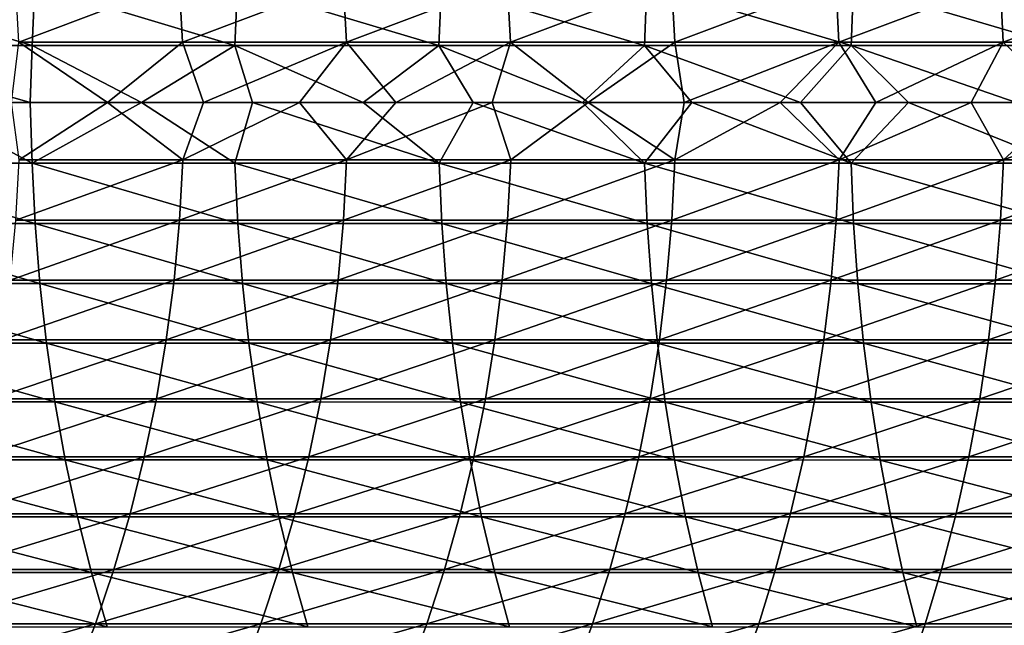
# Model space of a CAD drawing. Header units: metres. Extents: x -24 to 236, y -24 to 24.
# Tile 144 of 256: x 88.31 to 96.24, y -4.21 to 0.67. Entities that reach past the tile are written whole.
import ezdxf

# ---------------------------------------------------------------- set-up
doc = ezdxf.new("R2010")
doc.units = ezdxf.units.M
doc.layers.add('solid_10392024', color=7, linetype='CONTINUOUS')

msp = doc.modelspace()

# ---------------------------------------------------------------- linework, layer by layer
at = {"layer": 'solid_10392024'}
for points in [[(88.279327, 0.973799, 348.047607), (89.597115, 0.973765, 349.311646), (88.306999, 0.487372, 348.019257)], [(89.597115, 0.973765, 349.311646), (89.624283, 0.487355, 349.282837), (88.306999, 0.487372, 348.019257)], [(89.597115, 0.973765, 349.311646), (90.916626, 0.973716, 350.533539), (89.624283, 0.487355, 349.282837)], [(90.916626, 0.973716, 350.533539), (90.943275, 0.48733, 350.504242), (89.624283, 0.487355, 349.282837)], [(90.916626, 0.973716, 350.533539), (92.237488, 0.973659, 351.713165), (90.943275, 0.48733, 350.504242)], [(92.237488, 0.973659, 351.713165), (92.263603, 0.487302, 351.68338), (90.943275, 0.48733, 350.504242)], [(92.237488, 0.973659, 351.713165), (93.559341, 0.973605, 352.850372), (92.263603, 0.487302, 351.68338)], [(93.559341, 0.973605, 352.850372), (93.584892, 0.487275, 352.820099), (92.263603, 0.487302, 351.68338)], [(93.559341, 0.973605, 352.850372), (94.881805, 0.973564, 353.945099), (93.584892, 0.487275, 352.820099)], [(94.881805, 0.973564, 353.945099), (94.906769, 0.487254, 353.914337), (93.584892, 0.487275, 352.820099)], [(94.881805, 0.973564, 353.945099), (96.204521, 0.973554, 354.997162), (94.906769, 0.487254, 353.914337)], [(96.204521, 0.973554, 354.997162), (96.228867, 0.487249, 354.965942), (94.906769, 0.487254, 353.914337)], [(96.204521, 0.973554, 354.997162), (97.527168, 0.973577, 356.006714), (96.228867, 0.487249, 354.965942)], [(97.527168, 0.973577, 356.006714), (97.55088, 0.487261, 355.974976), (96.228867, 0.487249, 354.965942)], [(86.790619, 0.459999, 370.373779), (88.412056, 0.460022, 371.560272), (86.813446, 0.946433, 370.343231)], [(88.412056, 0.460022, 371.560272), (88.43425, 0.94648, 371.529236), (86.813446, 0.946433, 370.343231)], [(88.412056, 0.460022, 371.560272), (90.04425, 0.460053, 372.703308), (88.43425, 0.94648, 371.529236)], [(90.04425, 0.460053, 372.703308), (90.065781, 0.946545, 372.671814), (88.43425, 0.94648, 371.529236)], [(90.04425, 0.460053, 372.703308), (91.687042, 0.460089, 373.802399), (90.065781, 0.946545, 372.671814)], [(91.687042, 0.460089, 373.802399), (91.707886, 0.946619, 373.770477), (90.065781, 0.946545, 372.671814)], [(91.687042, 0.460089, 373.802399), (93.340279, 0.460125, 374.857147), (91.707886, 0.946619, 373.770477)], [(93.340279, 0.460125, 374.857147), (93.36042, 0.946694, 374.824768), (91.707886, 0.946619, 373.770477)], [(93.340279, 0.460125, 374.857147), (95.003799, 0.460158, 375.867065), (93.36042, 0.946694, 374.824768)], [(95.003799, 0.460158, 375.867065), (95.023209, 0.94676, 375.834198), (93.36042, 0.946694, 374.824768)], [(95.003799, 0.460158, 375.867065), (96.67746, 0.460182, 376.831665), (95.023209, 0.94676, 375.834198)], [(96.67746, 0.460182, 376.831665), (96.696106, 0.94681, 376.79837), (95.023209, 0.94676, 375.834198)], [(88.306999, 0.487372, 348.019257), (89.018806, 0, 348.689209), (88.246643, 0, 347.941864)], [(88.306999, 0.487372, 348.019257), (89.624283, 0.487355, 349.282837), (89.018806, 0, 348.689209)], [(89.624283, 0.487355, 349.282837), (89.792198, 0, 349.422638), (89.018806, 0, 348.689209)], [(89.624283, 0.487355, 349.282837), (90.943275, 0.48733, 350.504242), (89.792198, 0, 349.422638)], [(90.943275, 0.48733, 350.504242), (90.56604, 0, 350.141449), (89.792198, 0, 349.422638)], [(90.943275, 0.48733, 350.504242), (91.340096, 0, 350.845428), (90.56604, 0, 350.141449)], [(90.943275, 0.48733, 350.504242), (92.263603, 0.487302, 351.68338), (91.340096, 0, 350.845428)], [(92.263603, 0.487302, 351.68338), (92.114861, 0, 351.535126), (91.340096, 0, 350.845428)], [(92.263603, 0.487302, 351.68338), (92.889214, 0, 352.209564), (92.114861, 0, 351.535126)], [(92.263603, 0.487302, 351.68338), (93.584892, 0.487275, 352.820099), (92.889214, 0, 352.209564)], [(93.584892, 0.487275, 352.820099), (93.661972, 0, 352.867828), (92.889214, 0, 352.209564)], [(93.584892, 0.487275, 352.820099), (94.906769, 0.487254, 353.914337), (93.661972, 0, 352.867828)], [(94.906769, 0.487254, 353.914337), (94.433609, 0, 353.510498), (93.661972, 0, 352.867828)], [(94.906769, 0.487254, 353.914337), (95.203949, 0, 354.137482), (94.433609, 0, 353.510498)], [(94.906769, 0.487254, 353.914337), (96.228867, 0.487249, 354.965942), (95.203949, 0, 354.137482)], [(96.228867, 0.487249, 354.965942), (95.971664, 0, 354.747894), (95.203949, 0, 354.137482)], [(96.228867, 0.487249, 354.965942), (96.735725, 0, 355.341156), (95.971664, 0, 354.747894)], [(96.228867, 0.487249, 354.965942), (97.55088, 0.487261, 355.974976), (96.735725, 0, 355.341156)], [(88.396355, 0, 371.563477), (88.412056, 0.460022, 371.560272), (86.790619, 0.459999, 370.373779)], [(87.494904, 0, 370.910004), (88.396355, 0, 371.563477), (86.790619, 0.459999, 370.373779)], [(88.396355, 0, 371.563477), (89.293884, 0, 372.198517), (88.412056, 0.460022, 371.560272)], [(89.293884, 0, 372.198517), (90.04425, 0.460053, 372.703308), (88.412056, 0.460022, 371.560272)], [(89.293884, 0, 372.198517), (90.186966, 0, 372.815063), (90.04425, 0.460053, 372.703308)], [(91.076141, 0, 373.413788), (91.687042, 0.460089, 373.802399), (90.04425, 0.460053, 372.703308)], [(90.186966, 0, 372.815063), (91.076141, 0, 373.413788), (90.04425, 0.460053, 372.703308)], [(91.076141, 0, 373.413788), (91.961861, 0, 373.9953), (91.687042, 0.460089, 373.802399)], [(92.843704, 0, 374.559631), (93.340279, 0.460125, 374.857147), (91.687042, 0.460089, 373.802399)], [(91.961861, 0, 373.9953), (92.843704, 0, 374.559631), (91.687042, 0.460089, 373.802399)], [(92.843704, 0, 374.559631), (93.72171, 0, 375.107056), (93.340279, 0.460125, 374.857147)], [(94.596191, 0, 375.638062), (95.003799, 0.460158, 375.867065), (93.340279, 0.460125, 374.857147)], [(93.72171, 0, 375.107056), (94.596191, 0, 375.638062), (93.340279, 0.460125, 374.857147)], [(94.596191, 0, 375.638062), (95.467178, 0, 376.152863), (95.003799, 0.460158, 375.867065)], [(96.33432, 0, 376.651581), (96.67746, 0.460182, 376.831665), (95.003799, 0.460158, 375.867065)], [(95.467178, 0, 376.152863), (96.33432, 0, 376.651581), (95.003799, 0.460158, 375.867065)], [(86.791481, -0.487261, 370.37262), (88.412888, -0.487285, 371.559082), (87.494904, 0, 370.910004)], [(88.412888, -0.487285, 371.559082), (88.396355, 0, 371.563477), (87.494904, 0, 370.910004)], [(88.412888, -0.487285, 371.559082), (89.293884, 0, 372.198517), (88.396355, 0, 371.563477)], [(88.412888, -0.487285, 371.559082), (90.045059, -0.487319, 372.702118), (89.293884, 0, 372.198517)], [(90.045059, -0.487319, 372.702118), (90.186966, 0, 372.815063), (89.293884, 0, 372.198517)], [(90.045059, -0.487319, 372.702118), (91.687828, -0.487357, 373.801208), (90.186966, 0, 372.815063)], [(91.687828, -0.487357, 373.801208), (91.076141, 0, 373.413788), (90.186966, 0, 372.815063)], [(91.687828, -0.487357, 373.801208), (91.961861, 0, 373.9953), (91.076141, 0, 373.413788)], [(91.687828, -0.487357, 373.801208), (93.341034, -0.487395, 374.855927), (91.961861, 0, 373.9953)], [(93.341034, -0.487395, 374.855927), (92.843704, 0, 374.559631), (91.961861, 0, 373.9953)], [(93.341034, -0.487395, 374.855927), (93.72171, 0, 375.107056), (92.843704, 0, 374.559631)], [(93.341034, -0.487395, 374.855927), (95.004532, -0.487429, 375.865814), (93.72171, 0, 375.107056)], [(95.004532, -0.487429, 375.865814), (94.596191, 0, 375.638062), (93.72171, 0, 375.107056)], [(95.004532, -0.487429, 375.865814), (95.467178, 0, 376.152863), (94.596191, 0, 375.638062)], [(95.004532, -0.487429, 375.865814), (96.678162, -0.487455, 376.830414), (95.467178, 0, 376.152863)], [(96.678162, -0.487455, 376.830414), (96.33432, 0, 376.651581), (95.467178, 0, 376.152863)], [(88.307999, -0.460103, 348.018219), (88.246643, 0, 347.941864), (89.018806, 0, 348.689209)], [(88.307999, -0.460103, 348.018219), (89.018806, 0, 348.689209), (89.625267, -0.460087, 349.281799)], [(89.625267, -0.460087, 349.281799), (89.018806, 0, 348.689209), (89.792198, 0, 349.422638)], [(89.625267, -0.460087, 349.281799), (89.792198, 0, 349.422638), (90.56604, 0, 350.141449)], [(89.625267, -0.460087, 349.281799), (90.56604, 0, 350.141449), (90.944237, -0.460064, 350.503174)], [(90.944237, -0.460064, 350.503174), (90.56604, 0, 350.141449), (91.340096, 0, 350.845428)], [(90.944237, -0.460064, 350.503174), (91.340096, 0, 350.845428), (92.114861, 0, 351.535126)], [(90.944237, -0.460064, 350.503174), (92.114861, 0, 351.535126), (92.264549, -0.460038, 351.682281)], [(92.264549, -0.460038, 351.682281), (92.114861, 0, 351.535126), (92.889214, 0, 352.209564)], [(92.264549, -0.460038, 351.682281), (92.889214, 0, 352.209564), (93.585815, -0.460012, 352.819)], [(93.585815, -0.460012, 352.819), (92.889214, 0, 352.209564), (93.661972, 0, 352.867828)], [(93.585815, -0.460012, 352.819), (93.661972, 0, 352.867828), (94.433609, 0, 353.510498)], [(93.585815, -0.460012, 352.819), (94.433609, 0, 353.510498), (94.907677, -0.459993, 353.913208)], [(94.907677, -0.459993, 353.913208), (94.433609, 0, 353.510498), (95.203949, 0, 354.137482)], [(94.907677, -0.459993, 353.913208), (95.203949, 0, 354.137482), (95.971664, 0, 354.747894)], [(94.907677, -0.459993, 353.913208), (95.971664, 0, 354.747894), (96.229752, -0.459988, 354.964783)], [(96.229752, -0.459988, 354.964783), (95.971664, 0, 354.747894), (96.735725, 0, 355.341156)], [(96.229752, -0.459988, 354.964783), (96.735725, 0, 355.341156), (97.496887, 0, 355.918091)], [(96.229752, -0.459988, 354.964783), (97.496887, 0, 355.918091), (97.551743, -0.459999, 355.973816)], [(89.625267, -0.460087, 349.281799), (89.599106, -0.946615, 349.30954), (88.281364, -0.946648, 348.045532)], [(88.307999, -0.460103, 348.018219), (89.625267, -0.460087, 349.281799), (88.281364, -0.946648, 348.045532)], [(90.944237, -0.460064, 350.503174), (90.918579, -0.946568, 350.531403), (89.599106, -0.946615, 349.30954)], [(89.625267, -0.460087, 349.281799), (90.944237, -0.460064, 350.503174), (89.599106, -0.946615, 349.30954)], [(92.264549, -0.460038, 351.682281), (92.23941, -0.946513, 351.710968), (90.918579, -0.946568, 350.531403)], [(90.944237, -0.460064, 350.503174), (92.264549, -0.460038, 351.682281), (90.918579, -0.946568, 350.531403)], [(93.585815, -0.460012, 352.819), (93.561218, -0.94646, 352.848175), (92.23941, -0.946513, 351.710968)], [(92.264549, -0.460038, 351.682281), (93.585815, -0.460012, 352.819), (92.23941, -0.946513, 351.710968)], [(94.907677, -0.459993, 353.913208), (94.883644, -0.94642, 353.942841), (93.561218, -0.94646, 352.848175)], [(93.585815, -0.460012, 352.819), (94.907677, -0.459993, 353.913208), (93.561218, -0.94646, 352.848175)], [(96.229752, -0.459988, 354.964783), (96.206306, -0.94641, 354.994873), (94.883644, -0.94642, 353.942841)], [(94.907677, -0.459993, 353.913208), (96.229752, -0.459988, 354.964783), (94.883644, -0.94642, 353.942841)], [(96.229752, -0.459988, 354.964783), (97.551743, -0.459999, 355.973816), (96.206306, -0.94641, 354.994873)], [(97.551743, -0.459999, 355.973816), (97.528908, -0.946433, 356.004364), (96.206306, -0.94641, 354.994873)], [(88.435944, -0.973626, 371.526886), (88.412888, -0.487285, 371.559082), (86.791481, -0.487261, 370.37262)], [(86.815193, -0.973577, 370.340881), (88.435944, -0.973626, 371.526886), (86.791481, -0.487261, 370.37262)], [(90.067421, -0.973692, 372.669403), (90.045059, -0.487319, 372.702118), (88.412888, -0.487285, 371.559082)], [(88.435944, -0.973626, 371.526886), (90.067421, -0.973692, 372.669403), (88.412888, -0.487285, 371.559082)], [(91.70948, -0.973769, 373.768036), (91.687828, -0.487357, 373.801208), (90.045059, -0.487319, 372.702118)], [(90.067421, -0.973692, 372.669403), (91.70948, -0.973769, 373.768036), (90.045059, -0.487319, 372.702118)], [(93.361954, -0.973845, 374.822296), (93.341034, -0.487395, 374.855927), (91.687828, -0.487357, 373.801208)], [(91.70948, -0.973769, 373.768036), (93.361954, -0.973845, 374.822296), (91.687828, -0.487357, 373.801208)], [(95.024689, -0.973914, 375.831696), (95.004532, -0.487429, 375.865814), (93.341034, -0.487395, 374.855927)], [(93.361954, -0.973845, 374.822296), (95.024689, -0.973914, 375.831696), (93.341034, -0.487395, 374.855927)], [(96.697525, -0.973965, 376.795837), (96.678162, -0.487455, 376.830414), (95.004532, -0.487429, 375.865814)], [(95.024689, -0.973914, 375.831696), (96.697525, -0.973965, 376.795837), (95.004532, -0.487429, 375.865814)], [(89.599106, -0.946615, 349.30954), (89.554909, -1.430361, 349.356445), (88.236351, -1.430411, 348.091644)], [(88.281364, -0.946648, 348.045532), (89.599106, -0.946615, 349.30954), (88.236351, -1.430411, 348.091644)], [(90.918579, -0.946568, 350.531403), (90.875221, -1.430289, 350.579071), (89.554909, -1.430361, 349.356445)], [(89.599106, -0.946615, 349.30954), (90.918579, -0.946568, 350.531403), (89.554909, -1.430361, 349.356445)], [(92.23941, -0.946513, 351.710968), (92.19693, -1.430206, 351.75943), (90.875221, -1.430289, 350.579071)], [(90.918579, -0.946568, 350.531403), (92.23941, -0.946513, 351.710968), (90.875221, -1.430289, 350.579071)], [(93.561218, -0.94646, 352.848175), (93.519661, -1.430126, 352.8974), (92.19693, -1.430206, 351.75943)], [(92.23941, -0.946513, 351.710968), (93.561218, -0.94646, 352.848175), (92.19693, -1.430206, 351.75943)], [(94.883644, -0.94642, 353.942841), (94.84304, -1.430067, 353.992859), (93.519661, -1.430126, 352.8974)], [(93.561218, -0.94646, 352.848175), (94.883644, -0.94642, 353.942841), (93.519661, -1.430126, 352.8974)], [(96.206306, -0.94641, 354.994873), (96.166695, -1.430051, 355.045715), (94.84304, -1.430067, 353.992859)], [(94.883644, -0.94642, 353.942841), (96.206306, -0.94641, 354.994873), (94.84304, -1.430067, 353.992859)], [(96.206306, -0.94641, 354.994873), (97.528908, -0.946433, 356.004364), (96.166695, -1.430051, 355.045715)], [(97.528908, -0.946433, 356.004364), (97.490334, -1.430085, 356.056), (96.166695, -1.430051, 355.045715)], [(88.474297, -1.457105, 371.473267), (88.435944, -0.973626, 371.526886), (86.815193, -0.973577, 370.340881)], [(86.854645, -1.457031, 370.288086), (88.474297, -1.457105, 371.473267), (86.815193, -0.973577, 370.340881)], [(90.104637, -1.457205, 372.615021), (90.067421, -0.973692, 372.669403), (88.435944, -0.973626, 371.526886)], [(88.474297, -1.457105, 371.473267), (90.104637, -1.457205, 372.615021), (88.435944, -0.973626, 371.526886)], [(91.745514, -1.457319, 373.71283), (91.70948, -0.973769, 373.768036), (90.067421, -0.973692, 372.669403)], [(90.104637, -1.457205, 372.615021), (91.745514, -1.457319, 373.71283), (90.067421, -0.973692, 372.669403)], [(93.396759, -1.457433, 374.766296), (93.361954, -0.973845, 374.822296), (91.70948, -0.973769, 373.768036)], [(91.745514, -1.457319, 373.71283), (93.396759, -1.457433, 374.766296), (91.70948, -0.973769, 373.768036)], [(95.058228, -1.457536, 375.774963), (95.024689, -0.973914, 375.831696), (93.361954, -0.973845, 374.822296)], [(93.396759, -1.457433, 374.766296), (95.058228, -1.457536, 375.774963), (93.361954, -0.973845, 374.822296)], [(96.729752, -1.457613, 376.738342), (96.697525, -0.973965, 376.795837), (95.024689, -0.973914, 375.831696)], [(95.058228, -1.457536, 375.774963), (96.729752, -1.457613, 376.738342), (95.024689, -0.973914, 375.831696)], [(88.52784, -1.936301, 371.398438), (88.474297, -1.457105, 371.473267), (86.854645, -1.457031, 370.288086)], [(86.909721, -1.936204, 370.214386), (88.52784, -1.936301, 371.398438), (86.854645, -1.457031, 370.288086)], [(89.554909, -1.430361, 349.356445), (89.49279, -1.909903, 349.422363), (88.173096, -1.90997, 348.156464)], [(88.236351, -1.430411, 348.091644), (89.554909, -1.430361, 349.356445), (88.173096, -1.90997, 348.156464)], [(90.156593, -1.936434, 372.539063), (90.104637, -1.457205, 372.615021), (88.474297, -1.457105, 371.473267)], [(88.52784, -1.936301, 371.398438), (90.156593, -1.936434, 372.539063), (88.474297, -1.457105, 371.473267)], [(90.875221, -1.430289, 350.579071), (90.814293, -1.909807, 350.646088), (89.49279, -1.909903, 349.422363)], [(89.554909, -1.430361, 349.356445), (90.875221, -1.430289, 350.579071), (89.49279, -1.909903, 349.422363)], [(91.795815, -1.936585, 373.635773), (91.745514, -1.457319, 373.71283), (90.104637, -1.457205, 372.615021)], [(90.156593, -1.936434, 372.539063), (91.795815, -1.936585, 373.635773), (90.104637, -1.457205, 372.615021)], [(92.19693, -1.430206, 351.75943), (92.137245, -1.909696, 351.827545), (90.814293, -1.909807, 350.646088)], [(90.875221, -1.430289, 350.579071), (92.19693, -1.430206, 351.75943), (90.814293, -1.909807, 350.646088)], [(93.445351, -1.936738, 374.688141), (93.396759, -1.457433, 374.766296), (91.745514, -1.457319, 373.71283)], [(91.795815, -1.936585, 373.635773), (93.445351, -1.936738, 374.688141), (91.745514, -1.457319, 373.71283)], [(93.519661, -1.430126, 352.8974), (93.461258, -1.909589, 352.966614), (92.137245, -1.909696, 351.827545)], [(92.19693, -1.430206, 351.75943), (93.519661, -1.430126, 352.8974), (92.137245, -1.909696, 351.827545)], [(95.105049, -1.936874, 375.69574), (95.058228, -1.457536, 375.774963), (93.396759, -1.457433, 374.766296)], [(93.445351, -1.936738, 374.688141), (95.105049, -1.936874, 375.69574), (93.396759, -1.457433, 374.766296)], [(94.84304, -1.430067, 353.992859), (94.78598, -1.90951, 354.063202), (93.461258, -1.909589, 352.966614)], [(93.519661, -1.430126, 352.8974), (94.84304, -1.430067, 353.992859), (93.461258, -1.909589, 352.966614)], [(96.166695, -1.430051, 355.045715), (96.111038, -1.909489, 355.117126), (94.78598, -1.90951, 354.063202)], [(94.84304, -1.430067, 353.992859), (96.166695, -1.430051, 355.045715), (94.78598, -1.90951, 354.063202)], [(96.774742, -1.936976, 376.658051), (96.729752, -1.457613, 376.738342), (95.058228, -1.457536, 375.774963)], [(95.105049, -1.936874, 375.69574), (96.774742, -1.936976, 376.658051), (95.058228, -1.457536, 375.774963)], [(96.166695, -1.430051, 355.045715), (97.490334, -1.430085, 356.056), (96.111038, -1.909489, 355.117126)], [(97.490334, -1.430085, 356.056), (97.436127, -1.909534, 356.12854), (96.111038, -1.909489, 355.117126)], [(88.59642, -2.409807, 371.302612), (88.52784, -1.936301, 371.398438), (86.909721, -1.936204, 370.214386)], [(86.98027, -2.409686, 370.119995), (88.59642, -2.409807, 371.302612), (86.909721, -1.936204, 370.214386)], [(89.49279, -1.909903, 349.422363), (89.412949, -2.383831, 349.50708), (88.091789, -2.383915, 348.239807)], [(88.173096, -1.90997, 348.156464), (89.49279, -1.909903, 349.422363), (88.091789, -2.383915, 348.239807)], [(90.223129, -2.409972, 372.441803), (90.156593, -1.936434, 372.539063), (88.52784, -1.936301, 371.398438)], [(88.59642, -2.409807, 371.302612), (90.223129, -2.409972, 372.441803), (88.52784, -1.936301, 371.398438)], [(90.814293, -1.909807, 350.646088), (90.735977, -2.383712, 350.732208), (89.412949, -2.383831, 349.50708)], [(89.49279, -1.909903, 349.422363), (90.814293, -1.909807, 350.646088), (89.412949, -2.383831, 349.50708)], [(91.860237, -2.410161, 373.537079), (91.795815, -1.936585, 373.635773), (90.156593, -1.936434, 372.539063)], [(90.223129, -2.409972, 372.441803), (91.860237, -2.410161, 373.537079), (90.156593, -1.936434, 372.539063)], [(92.137245, -1.909696, 351.827545), (92.060509, -2.383574, 351.9151), (90.735977, -2.383712, 350.732208)], [(90.814293, -1.909807, 350.646088), (92.137245, -1.909696, 351.827545), (90.735977, -2.383712, 350.732208)], [(93.507584, -2.410351, 374.588074), (93.445351, -1.936738, 374.688141), (91.795815, -1.936585, 373.635773)], [(91.860237, -2.410161, 373.537079), (93.507584, -2.410351, 374.588074), (91.795815, -1.936585, 373.635773)], [(93.461258, -1.909589, 352.966614), (93.386185, -2.38344, 353.055603), (92.060509, -2.383574, 351.9151)], [(92.137245, -1.909696, 351.827545), (93.461258, -1.909589, 352.966614), (92.060509, -2.383574, 351.9151)], [(94.78598, -1.90951, 354.063202), (94.712631, -2.383341, 354.153595), (93.386185, -2.38344, 353.055603)], [(93.461258, -1.909589, 352.966614), (94.78598, -1.90951, 354.063202), (93.386185, -2.38344, 353.055603)], [(95.165009, -2.41052, 375.594269), (95.105049, -1.936874, 375.69574), (93.445351, -1.936738, 374.688141)], [(93.507584, -2.410351, 374.588074), (95.165009, -2.41052, 375.594269), (93.445351, -1.936738, 374.688141)], [(96.111038, -1.909489, 355.117126), (96.039482, -2.383315, 355.208954), (94.712631, -2.383341, 354.153595)], [(94.78598, -1.90951, 354.063202), (96.111038, -1.909489, 355.117126), (94.712631, -2.383341, 354.153595)], [(96.832359, -2.410647, 376.555237), (96.774742, -1.936976, 376.658051), (95.105049, -1.936874, 375.69574)], [(95.165009, -2.41052, 375.594269), (96.832359, -2.410647, 376.555237), (95.105049, -1.936874, 375.69574)], [(96.111038, -1.909489, 355.117126), (97.436127, -1.909534, 356.12854), (96.039482, -2.383315, 355.208954)], [(97.436127, -1.909534, 356.12854), (97.36644, -2.383371, 356.221771), (96.039482, -2.383315, 355.208954)], [(88.679832, -2.87623, 371.186035), (88.59642, -2.409807, 371.302612), (86.98027, -2.409686, 370.119995)], [(87.066063, -2.876085, 370.005188), (88.679832, -2.87623, 371.186035), (86.98027, -2.409686, 370.119995)], [(89.412949, -2.383831, 349.50708), (89.315605, -2.850754, 349.610352), (87.992661, -2.850853, 348.34137)], [(88.091789, -2.383915, 348.239807), (89.412949, -2.383831, 349.50708), (87.992661, -2.850853, 348.34137)], [(90.304054, -2.876427, 372.323486), (90.223129, -2.409972, 372.441803), (88.59642, -2.409807, 371.302612)], [(88.679832, -2.87623, 371.186035), (90.304054, -2.876427, 372.323486), (88.59642, -2.409807, 371.302612)], [(90.735977, -2.383712, 350.732208), (90.640495, -2.850611, 350.837219), (89.315605, -2.850754, 349.610352)], [(89.412949, -2.383831, 349.50708), (90.735977, -2.383712, 350.732208), (89.315605, -2.850754, 349.610352)], [(91.938591, -2.876652, 373.417053), (91.860237, -2.410161, 373.537079), (90.223129, -2.409972, 372.441803)], [(90.304054, -2.876427, 372.323486), (91.938591, -2.876652, 373.417053), (90.223129, -2.409972, 372.441803)], [(92.060509, -2.383574, 351.9151), (91.966972, -2.850446, 352.02182), (90.640495, -2.850611, 350.837219)], [(90.735977, -2.383712, 350.732208), (92.060509, -2.383574, 351.9151), (90.640495, -2.850611, 350.837219)], [(93.583275, -2.876879, 374.466339), (93.507584, -2.410351, 374.588074), (91.860237, -2.410161, 373.537079)], [(91.938591, -2.876652, 373.417053), (93.583275, -2.876879, 374.466339), (91.860237, -2.410161, 373.537079)], [(93.386185, -2.38344, 353.055603), (93.294662, -2.850285, 353.164063), (91.966972, -2.850446, 352.02182)], [(92.060509, -2.383574, 351.9151), (93.386185, -2.38344, 353.055603), (91.966972, -2.850446, 352.02182)], [(94.712631, -2.383341, 354.153595), (94.623215, -2.850167, 354.263763), (93.294662, -2.850285, 353.164063)], [(93.386185, -2.38344, 353.055603), (94.712631, -2.383341, 354.153595), (93.294662, -2.850285, 353.164063)], [(95.237946, -2.877081, 375.470856), (95.165009, -2.41052, 375.594269), (93.507584, -2.410351, 374.588074)], [(93.583275, -2.876879, 374.466339), (95.237946, -2.877081, 375.470856), (93.507584, -2.410351, 374.588074)], [(96.039482, -2.383315, 355.208954), (95.952255, -2.850137, 355.320892), (94.623215, -2.850167, 354.263763)], [(94.712631, -2.383341, 354.153595), (96.039482, -2.383315, 355.208954), (94.623215, -2.850167, 354.263763)], [(96.902443, -2.877233, 376.430176), (96.832359, -2.410647, 376.555237), (95.165009, -2.41052, 375.594269)], [(95.237946, -2.877081, 375.470856), (96.902443, -2.877233, 376.430176), (95.165009, -2.41052, 375.594269)], [(96.039482, -2.383315, 355.208954), (97.36644, -2.383371, 356.221771), (95.952255, -2.850137, 355.320892)], [(97.36644, -2.383371, 356.221771), (97.281487, -2.850204, 356.335449), (95.952255, -2.850137, 355.320892)], [(89.315605, -2.850754, 349.610352), (89.201057, -3.309298, 349.731903), (87.876007, -3.309413, 348.460907)], [(87.992661, -2.850853, 348.34137), (89.315605, -2.850754, 349.610352), (87.876007, -3.309413, 348.460907)], [(90.640495, -2.850611, 350.837219), (90.528137, -3.309132, 350.960785), (89.201057, -3.309298, 349.731903)], [(89.315605, -2.850754, 349.610352), (90.640495, -2.850611, 350.837219), (89.201057, -3.309298, 349.731903)], [(91.966972, -2.850446, 352.02182), (91.856888, -3.30894, 352.14743), (90.528137, -3.309132, 350.960785)], [(90.640495, -2.850611, 350.837219), (91.966972, -2.850446, 352.02182), (90.528137, -3.309132, 350.960785)], [(93.294662, -2.850285, 353.164063), (93.186958, -3.308754, 353.291687), (91.856888, -3.30894, 352.14743)], [(91.966972, -2.850446, 352.02182), (93.294662, -2.850285, 353.164063), (91.856888, -3.30894, 352.14743)], [(94.623215, -2.850167, 354.263763), (94.517982, -3.308617, 354.393463), (93.186958, -3.308754, 353.291687)], [(93.294662, -2.850285, 353.164063), (94.623215, -2.850167, 354.263763), (93.186958, -3.308754, 353.291687)], [(95.952255, -2.850137, 355.320892), (95.849602, -3.308581, 355.452637), (94.517982, -3.308617, 354.393463)], [(94.623215, -2.850167, 354.263763), (95.952255, -2.850137, 355.320892), (94.517982, -3.308617, 354.393463)], [(95.952255, -2.850137, 355.320892), (97.281487, -2.850204, 356.335449), (95.849602, -3.308581, 355.452637)], [(97.281487, -2.850204, 356.335449), (97.181519, -3.308659, 356.469238), (95.849602, -3.308581, 355.452637)], [(88.777824, -3.334199, 371.049103), (88.679832, -2.87623, 371.186035), (87.066063, -2.876085, 370.005188)], [(87.16687, -3.334032, 369.8703), (88.777824, -3.334199, 371.049103), (87.066063, -2.876085, 370.005188)], [(90.399139, -3.334428, 372.184479), (90.304054, -2.876427, 372.323486), (88.679832, -2.87623, 371.186035)], [(88.777824, -3.334199, 371.049103), (90.399139, -3.334428, 372.184479), (88.679832, -2.87623, 371.186035)], [(92.030647, -3.334689, 373.276031), (91.938591, -2.876652, 373.417053), (90.304054, -2.876427, 372.323486)], [(90.399139, -3.334428, 372.184479), (92.030647, -3.334689, 373.276031), (90.304054, -2.876427, 372.323486)], [(93.672203, -3.334952, 374.323303), (93.583275, -2.876879, 374.466339), (91.938591, -2.876652, 373.417053)], [(92.030647, -3.334689, 373.276031), (93.672203, -3.334952, 374.323303), (91.938591, -2.876652, 373.417053)], [(95.323631, -3.335186, 375.325836), (95.237946, -2.877081, 375.470856), (93.583275, -2.876879, 374.466339)], [(93.672203, -3.334952, 374.323303), (95.323631, -3.335186, 375.325836), (93.583275, -2.876879, 374.466339)], [(96.984779, -3.335362, 376.283234), (96.902443, -2.877233, 376.430176), (95.237946, -2.877081, 375.470856)], [(95.323631, -3.335186, 375.325836), (96.984779, -3.335362, 376.283234), (95.237946, -2.877081, 375.470856)], [(89.201057, -3.309298, 349.731903), (89.069626, -3.758115, 349.871368), (87.742172, -3.758247, 348.598053)], [(87.876007, -3.309413, 348.460907), (89.201057, -3.309298, 349.731903), (87.742172, -3.758247, 348.598053)], [(90.528137, -3.309132, 350.960785), (90.399223, -3.757927, 351.10257), (89.069626, -3.758115, 349.871368)], [(89.201057, -3.309298, 349.731903), (90.528137, -3.309132, 350.960785), (89.069626, -3.758115, 349.871368)], [(91.856888, -3.30894, 352.14743), (91.730591, -3.757709, 352.291534), (90.399223, -3.757927, 351.10257)], [(90.528137, -3.309132, 350.960785), (91.856888, -3.30894, 352.14743), (90.399223, -3.757927, 351.10257)], [(93.186958, -3.308754, 353.291687), (93.063393, -3.757498, 353.43811), (91.730591, -3.757709, 352.291534)], [(91.856888, -3.30894, 352.14743), (93.186958, -3.308754, 353.291687), (91.730591, -3.757709, 352.291534)], [(94.517982, -3.308617, 354.393463), (94.397255, -3.757342, 354.542236), (93.063393, -3.757498, 353.43811)], [(93.186958, -3.308754, 353.291687), (94.517982, -3.308617, 354.393463), (93.063393, -3.757498, 353.43811)], [(95.849602, -3.308581, 355.452637), (95.731827, -3.757302, 355.60376), (94.397255, -3.757342, 354.542236)], [(94.517982, -3.308617, 354.393463), (95.849602, -3.308581, 355.452637), (94.397255, -3.757342, 354.542236)], [(95.849602, -3.308581, 355.452637), (97.181519, -3.308659, 356.469238), (95.731827, -3.757302, 355.60376)], [(97.181519, -3.308659, 356.469238), (97.066818, -3.75739, 356.622711), (95.731827, -3.757302, 355.60376)], [(88.890114, -3.78237, 370.892181), (88.777824, -3.334199, 371.049103), (87.16687, -3.334032, 369.8703)], [(87.282379, -3.78218, 369.715729), (88.890114, -3.78237, 370.892181), (87.16687, -3.334032, 369.8703)], [(90.508087, -3.782629, 372.025208), (90.399139, -3.334428, 372.184479), (88.777824, -3.334199, 371.049103)], [(88.890114, -3.78237, 370.892181), (90.508087, -3.782629, 372.025208), (88.777824, -3.334199, 371.049103)], [(92.136139, -3.782925, 373.114441), (92.030647, -3.334689, 373.276031), (90.399139, -3.334428, 372.184479)], [(90.508087, -3.782629, 372.025208), (92.136139, -3.782925, 373.114441), (90.399139, -3.334428, 372.184479)], [(93.774101, -3.783224, 374.159393), (93.672203, -3.334952, 374.323303), (92.030647, -3.334689, 373.276031)], [(92.136139, -3.782925, 373.114441), (93.774101, -3.783224, 374.159393), (92.030647, -3.334689, 373.276031)], [(95.421822, -3.783489, 375.159698), (95.323631, -3.335186, 375.325836), (93.672203, -3.334952, 374.323303)], [(93.774101, -3.783224, 374.159393), (95.421822, -3.783489, 375.159698), (93.672203, -3.334952, 374.323303)], [(97.079132, -3.783689, 376.114868), (96.984779, -3.335362, 376.283234), (95.323631, -3.335186, 375.325836)], [(95.421822, -3.783489, 375.159698), (97.079132, -3.783689, 376.114868), (95.323631, -3.335186, 375.325836)], [(89.01638, -4.219424, 370.715729), (88.890114, -3.78237, 370.892181), (87.282379, -3.78218, 369.715729)], [(87.412262, -4.219212, 369.541931), (89.01638, -4.219424, 370.715729), (87.282379, -3.78218, 369.715729)], [(89.069626, -3.758115, 349.871368), (88.921715, -4.195888, 350.02832), (87.591553, -4.196034, 348.752411)], [(87.742172, -3.758247, 348.598053), (89.069626, -3.758115, 349.871368), (87.591553, -4.196034, 348.752411)], [(90.6306, -4.219713, 371.84613), (90.508087, -3.782629, 372.025208), (88.890114, -3.78237, 370.892181)], [(89.01638, -4.219424, 370.715729), (90.6306, -4.219713, 371.84613), (88.890114, -3.78237, 370.892181)], [(90.399223, -3.757927, 351.10257), (90.254135, -4.195678, 351.262115), (88.921715, -4.195888, 350.02832)], [(89.069626, -3.758115, 349.871368), (90.399223, -3.757927, 351.10257), (88.921715, -4.195888, 350.02832)], [(91.730591, -3.757709, 352.291534), (91.588455, -4.195435, 352.453705), (90.254135, -4.195678, 351.262115)], [(90.399223, -3.757927, 351.10257), (91.730591, -3.757709, 352.291534), (90.254135, -4.195678, 351.262115)], [(92.254753, -4.220043, 372.932739), (92.136139, -3.782925, 373.114441), (90.508087, -3.782629, 372.025208)], [(90.6306, -4.219713, 371.84613), (92.254753, -4.220043, 372.932739), (90.508087, -3.782629, 372.025208)], [(93.063393, -3.757498, 353.43811), (92.924316, -4.195198, 353.602936), (91.588455, -4.195435, 352.453705)], [(91.730591, -3.757709, 352.291534), (93.063393, -3.757498, 353.43811), (91.588455, -4.195435, 352.453705)], [(93.88868, -4.220376, 373.975128), (93.774101, -3.783224, 374.159393), (92.136139, -3.782925, 373.114441)], [(92.254753, -4.220043, 372.932739), (93.88868, -4.220376, 373.975128), (92.136139, -3.782925, 373.114441)], [(94.397255, -3.757342, 354.542236), (94.261375, -4.195024, 354.709686), (92.924316, -4.195198, 353.602936)], [(93.063393, -3.757498, 353.43811), (94.397255, -3.757342, 354.542236), (92.924316, -4.195198, 353.602936)], [(95.532227, -4.220673, 374.97287), (95.421822, -3.783489, 375.159698), (93.774101, -3.783224, 374.159393)], [(93.88868, -4.220376, 373.975128), (95.532227, -4.220673, 374.97287), (93.774101, -3.783224, 374.159393)], [(95.731827, -3.757302, 355.60376), (95.599281, -4.19498, 355.773834), (94.261375, -4.195024, 354.709686)], [(94.397255, -3.757342, 354.542236), (95.731827, -3.757302, 355.60376), (94.261375, -4.195024, 354.709686)], [(97.185219, -4.220895, 375.925568), (97.079132, -3.783689, 376.114868), (95.421822, -3.783489, 375.159698)], [(95.532227, -4.220673, 374.97287), (97.185219, -4.220895, 375.925568), (95.421822, -3.783489, 375.159698)], [(95.731827, -3.757302, 355.60376), (97.066818, -3.75739, 356.622711), (95.599281, -4.19498, 355.773834)], [(97.066818, -3.75739, 356.622711), (96.937737, -4.195078, 356.795441), (95.599281, -4.19498, 355.773834)], [(88.921715, -4.195888, 350.02832), (88.757751, -4.621328, 350.202301), (87.424583, -4.62149, 348.923523)], [(87.591553, -4.196034, 348.752411), (88.921715, -4.195888, 350.02832), (87.424583, -4.62149, 348.923523)], [(90.254135, -4.195678, 351.262115), (90.093307, -4.621098, 351.438995), (88.757751, -4.621328, 350.202301)], [(88.921715, -4.195888, 350.02832), (90.254135, -4.195678, 351.262115), (88.757751, -4.621328, 350.202301)], [(91.588455, -4.195435, 352.453705), (91.430893, -4.620829, 352.633484), (90.093307, -4.621098, 351.438995)], [(90.254135, -4.195678, 351.262115), (91.588455, -4.195435, 352.453705), (90.093307, -4.621098, 351.438995)], [(92.924316, -4.195198, 353.602936), (92.770157, -4.620569, 353.785614), (91.430893, -4.620829, 352.633484)], [(91.588455, -4.195435, 352.453705), (92.924316, -4.195198, 353.602936), (91.430893, -4.620829, 352.633484)], [(94.261375, -4.195024, 354.709686), (94.110756, -4.620378, 354.895294), (92.770157, -4.620569, 353.785614)], [(92.924316, -4.195198, 353.602936), (94.261375, -4.195024, 354.709686), (92.770157, -4.620569, 353.785614)], [(95.599281, -4.19498, 355.773834), (95.452354, -4.620328, 355.962402), (94.110756, -4.620378, 354.895294)], [(94.261375, -4.195024, 354.709686), (95.599281, -4.19498, 355.773834), (94.110756, -4.620378, 354.895294)], [(95.599281, -4.19498, 355.773834), (96.937737, -4.195078, 356.795441), (95.452354, -4.620328, 355.962402)], [(96.937737, -4.195078, 356.795441), (96.79464, -4.620437, 356.986938), (95.452354, -4.620328, 355.962402)]]:
    msp.add_3dface(points, dxfattribs=at)

doc.saveas('drawing.dxf')
